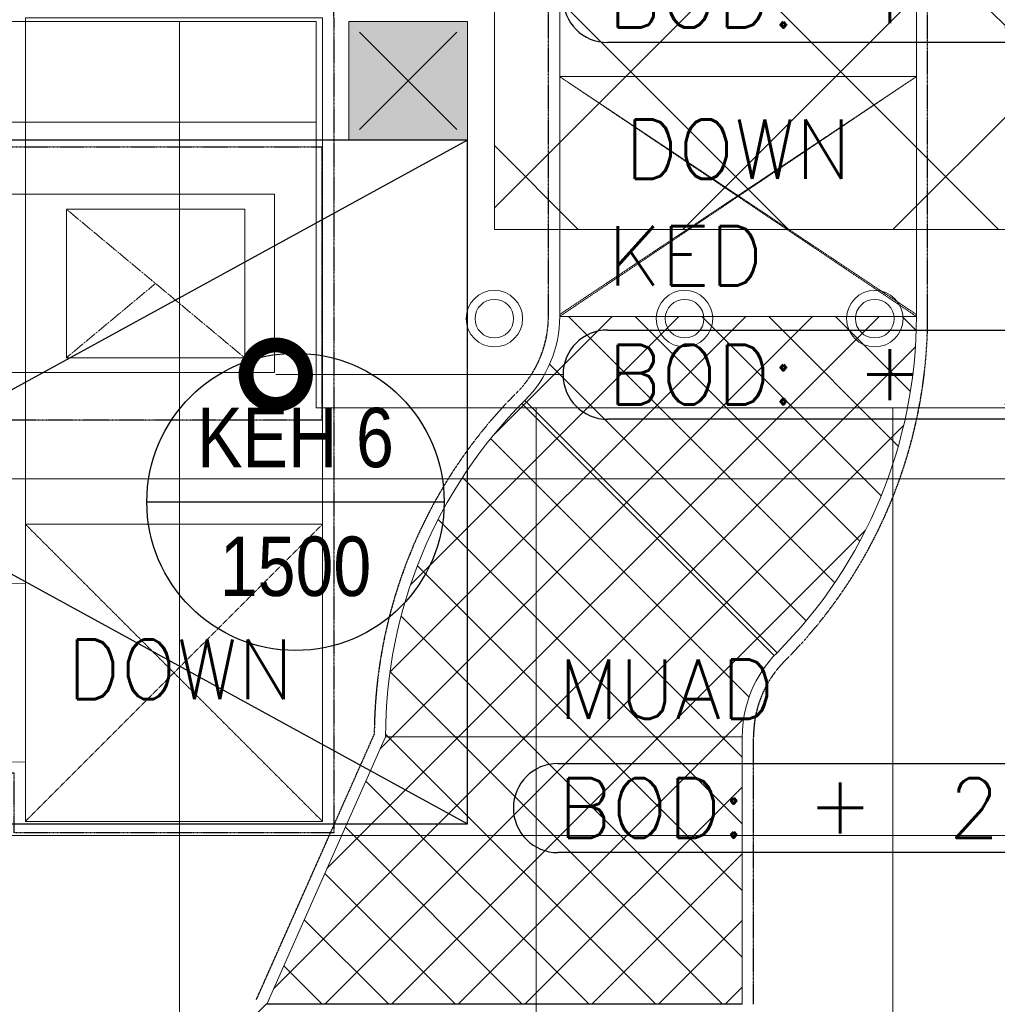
# Model space of a CAD drawing. Header units: millimetres. Extents: x -1574 to 74790, y -2818 to 13830.
# Tile 16 of 92: x 5337 to 6981, y 1967 to 3623. Entities that reach past the tile are written whole.
import ezdxf
from ezdxf.enums import TextEntityAlignment as Align

# ---------------------------------------------------------------- set-up
doc = ezdxf.new("R2010")
doc.units = ezdxf.units.MM
doc.header["$MEASUREMENT"] = 0
doc.linetypes.add('DASHED', pattern=[0.75, 0.5, -0.25])
doc.linetypes.add('HIDDEN', pattern=[0.375, 0.25, -0.125])
doc.layers.get('0').update_dxf_attribs({"lineweight": 5})
for name, color, linetype, lineweight, true_color in [('A-CEILING-01', 7, 'Continuous', 5, 0xd56ca8), ('A-CEILING-02', 7, 'Continuous', 5, 0xf27172), ('ACMV-FA-DUCT', 150, 'Continuous', 20, 0x007fff), ('ACMV-KE-DUCT', 220, 'Continuous', 20, 0xff00bf), ('ACMV-SA-DUCT', 200, 'Continuous', 20, 0xbf00ff), ('M-MEP-ELLG-LIGHT', 5, 'Continuous', 15, 0x0000ff), ('RCP LAYOUT', 9, 'Continuous', 13, 0x808080), ('XR-CP-DS$0$A-DOWN LIG', 9, 'Continuous', 0, 0x808080)]:
    doc.layers.add(name, color=color, linetype=linetype, lineweight=lineweight, true_color=true_color)
for name, color, linetype in [('A-EQUIP', 253, 'Continuous'), ('ACMV-FA-DUCT-TAG', 7, 'Continuous'), ('ACMV-FA-DUCT-TEXT', 7, 'Continuous'), ('ACMV-KE-DUCT-TAG', 7, 'Continuous'), ('ACMV-SA-DUCT-TEXT', 7, 'Continuous'), ('Legend', 7, 'Continuous')]:
    doc.layers.add(name, color=color, linetype=linetype)
doc.layers.add('A-LIGHT', color=1, linetype='Continuous', lineweight=5)
doc.layers.add('A-Wall & Column', color=2, linetype='Continuous', lineweight=0)
for name, color, linetype, true_color in [('ACMV-DUCT-ACOUSTIC-INT-INS', 7, 'Continuous', 0xa57c00), ('ACMV-DUCT-THERMAL-EXT-INS', 9, 'DASHED', 0x808080), ('ACMV-DUCT-THERMAL-INT-INS', 9, 'DASHED', 0x808080), ('ACMV-EQP-DX', 30, 'Continuous', 0xff7f00), ('ACMV-FCU', 30, 'Continuous', 0xff7f00), ('Exhaut Hoods', 7, 'Continuous', 0xf26722)]:
    doc.layers.add(name, color=color, linetype=linetype, true_color=true_color)
doc.styles.add('Arial Narrow', font='ARIALN.TTF')
doc.styles.add('Romans', font='Romans.shx')
doc.styles.add('ROMANS-100', font='romans.shx')
doc.styles.get("Standard").update_dxf_attribs({"font": 'romans.shx'})
doc.dimstyles.new('500-DOT SMALL', dxfattribs={"dimtxt": 100, "dimasz": 500, "dimexe": 50, "dimexo": 50, "dimgap": 50, "dimtad": 1, "dimdec": 0, "dimzin": 0, "dimdsep": 46, "dimtxsty": 'ROMANS-100', "dimblk": 'DOTSMALL', "dimcen": 0.09, "dimclrd": 256, "dimclre": 256, "dimclrt": 256, "dimadec": 0, "dimazin": 0, "dimtfac": 1, "dimtdec": 0, "dimtofl": 0, "dimtmove": 0, "dimatfit": 3, "dimldrblk": 'DOTSMALL', "dimfxl": 1, "dimtolj": 1, "dimtzin": 0, "dimarcsym": 0})

# ---------------------------------------------------------------- blocks, each defined once
blk = doc.blocks.new('A$C81f607aa')
at = {"layer": 'A-Wall & Column', "true_color": 0x808080}
h = blk.add_hatch(color=8, dxfattribs=at)
h.dxf.hatch_style = 1
h.paths.add_polyline_path([(-9310, 3420), (-9110, 3420), (-9110, 3620), (-9310, 3620)])
at = {"layer": 'A-EQUIP', "color": 8, "lineweight": -3, "true_color": 0x808080}
for points in [[(-9128, 3602), (-9292, 3438)], [(-9292, 3602), (-9128, 3438)]]:
    blk.add_lwpolyline(points, dxfattribs=at)
at = {"layer": 'A-Wall & Column', "color": 8, "true_color": 0x808080}
blk.add_lwpolyline([(-9310, 3420), (-9110, 3420), (-9110, 3620), (-9310, 3620)], close=True, dxfattribs=at)
blk.add_lwpolyline([(-9310, 3420), (-9110, 3420), (-9110, 3620), (-9310, 3620)], close=True, dxfattribs=at)
blk = doc.blocks.new('XR-CP-DS$0$LIGHTSSS')
at = {"layer": 'XR-CP-DS$0$A-DOWN LIG', "color": 253}
blk.add_lwpolyline([(-367488.2, -158911.1), (-371158.2, -158911.1), (-371158.2, -158261.1), (-373348.2, -158261.1), (-373348.2, -158911.1), (-376643.2, -158911.1), (-376643.2, -159211.1), (-373048.2, -159211.1), (-373048.2, -158561.1), (-371458.2, -158561.1), (-371458.2, -159211.1), (-367488.2, -159211.1)], close=True, dxfattribs=at)
blk = doc.blocks.new('A$C137d50fb')
at = {"layer": 'M-MEP-ELLG-LIGHT', "color": 8, "lineweight": 13, "true_color": 0x808080}
for centre, radius in [((5935, -10360), 47.5), ((6255, -10360), 47.5), ((6575, -10360), 47.5), ((5935, -10360), 32.5), ((6255, -10360), 32.5), ((6575, -10360), 32.5)]:
    blk.add_circle(centre, radius, dxfattribs=at)
blk = doc.blocks.new('XR-CP-DS')
at = {"layer": 'A-CEILING-01', "true_color": 0x808080}
h = blk.add_hatch(dxfattribs=at)
h.set_pattern_fill('ANSI37', color=8, scale=2000)
edge = h.paths.add_edge_path()
edge.add_line((17350, 13380), (12020, 13380))
edge.add_line((12020, 13380), (12020, 13280))
edge.add_line((12020, 13280), (11820, 13280))
edge.add_line((11820, 13280), (11820, 13380))
edge.add_line((11820, 13380), (6090, 13380))
edge.add_line((6090, 13380), (6090, 13280))
edge.add_line((6090, 13280), (5890, 13280))
edge.add_line((5890, 13280), (5890, 13380))
edge.add_line((5890, 13380), (350, 13380))
edge.add_line((350, 13380), (200, 13380))
edge.add_line((200, 13380), (200, 4520))
edge.add_line((200, 4520), (650, 4520))
edge.add_line((650, 4520), (650, 4220))
edge.add_line((650, 4220), (200, 4220))
edge.add_line((200, 4220), (200, 3270))
edge.add_line((200, 3270), (3945, 3270))
edge.add_line((3945, 3270), (3945, 3920))
edge.add_line((3945, 3920), (6135, 3920))
edge.add_line((6135, 3920), (6135, 3270))
edge.add_line((6135, 3270), (9805, 3270))
edge.add_line((9805, 3270), (9805, 3070))
edge.add_line((9805, 3070), (10125.7, 3070))
edge.add_line((10125.7, 3070), (10125.7, 3423))
edge.add_line((10125.7, 3423), (11242.1, 4539.4))
edge.add_line((11242.1, 4539.4), (10770.1, 5011.3))
edge.add_line((10770.1, 5011.3), (11904.4, 6145.6))
edge.add_line((11904.4, 6145.6), (14298.8, 8540))
edge.add_line((14298.8, 8540), (14450, 8540))
edge.add_line((14450, 8540), (14450, 9620))
edge.add_line((14450, 9620), (14450, 12330))
edge.add_arc((15200, 12330), 750, 90, 180, ccw=False)
edge.add_line((15200, 13080), (17350, 13080))
edge.add_line((17350, 13080), (17350, 13380))
h.paths.add_polyline_path([(5890.1, 11294.2), (6090.1, 11294.2), (6090.1, 11094.2), (5890.1, 11094.2)], flags=16)
h.paths.add_polyline_path([(5890.1, 9330), (6090.1, 9330), (6090.1, 9130), (5890.1, 9130)], flags=16)
h.paths.add_polyline_path([(5890, 8418.4), (6090, 8418.4), (6090, 8218.4), (5890, 8218.4)], flags=16)
h.paths.add_polyline_path([(5890, 6030), (6090, 6030), (6090, 5830), (5890, 5830)], flags=16)
h.paths.add_polyline_path([(11820, 8418.4), (12020, 8418.4), (12020, 8218.4), (11820, 8218.4)], flags=16)
h.paths.add_polyline_path([(11820, 9330), (12020, 9330), (12020, 9130), (11820, 9130)], flags=16)
h.paths.add_polyline_path([(11820.1, 11294.2), (12020.1, 11294.2), (12020.1, 11094.2), (11820.1, 11094.2)], flags=16)
at = {"layer": 'A-CEILING-02', "true_color": 0x808080}
h = blk.add_hatch(dxfattribs=at)
h.set_pattern_fill('_USER', color=8, scale=600, double=1, pattern_type=0)
h.set_pattern_definition([(0, (9805, 1050), (0, 600), []), (90, (9805, 1050), (-600, 4e-14), [])])
h.paths.add_polyline_path([(200, 1050), (200, 2970), (4245, 2970), (4245, 3620), (5835, 3620), (5835, 2970), (9805, 2970), (9805, 1050)])
at = {"layer": 'A-CEILING-01', "color": 8, "true_color": 0x808080}
blk.add_lwpolyline([(11820, 13380), (6090, 13380), (6090, 13280), (5890, 13280), (5890, 13380), (350, 13380), (200, 13380), (200, 4520), (650, 4520), (650, 4220), (200, 4220), (200, 3270), (3945, 3270), (3945, 3920), (6135, 3920), (6135, 3270), (9805, 3270), (9805, 3070), (10125.7, 3070)], dxfattribs=at)
blk.add_lwpolyline([(200, 1050), (200, 2970), (4245, 2970), (4245, 3620), (5835, 3620), (5835, 2970), (9805, 2970), (9805, 1050)], close=True, dxfattribs=at)
at = {"color": 8, "true_color": 0x808080}
blk.add_blockref('A$C81f607aa', (15200, 0), dxfattribs=at)
at = {"layer": 'A-LIGHT', "color": 8, "true_color": 0x808080}
blk.add_blockref('A$C137d50fb', (200, 13480), dxfattribs=at)
at = {"layer": 'XR-CP-DS$0$A-DOWN LIG', "color": 8, "lineweight": 0, "true_color": 0x808080}
blk.add_blockref('XR-CP-DS$0$LIGHTSSS', (377293.2, 162181.1), dxfattribs=at)
blk = doc.blocks.new('KED_BOD_LVL')
for points in [[(75, 75), (1075, 75)], [(1075, -75), (75, -75)]]:
    blk.add_lwpolyline(points)
for centre, start, end in [((75, 0), 90, 180), ((1075, 0), 0, 90), ((75, 0), 180, 270), ((1075, 0), 270, 0)]:
    blk.add_arc(centre, 75, start, end)
at = {"char_height": 100, "style": 'Romans'}
for s, width, insert, attachment_point in [('KED', 391.476, (75, 200), 4), ('BOD:', 1168.033, (75, 0), 4), ('\\pxqc;+', 105.762, (550, 7.3), 5)]:
    blk.add_mtext_dynamic_manual_height_columns(s, width=width, gutter_width=1, heights=[0], dxfattribs=dict(at, insert=insert, attachment_point=attachment_point))
at = {"style": 'Romans'}
blk.add_attdef('LVL', text='', height=100, dxfattribs=at).set_placement((1075, 0), align=Align.MIDDLE_RIGHT)
blk = doc.blocks.new('A$C526f7b77')
at = {"layer": 'Exhaut Hoods', "linetype": 'Continuous', "ltscale": 750}
blk.add_lwpolyline([(-200, 2270), (1900, 2270), (1900, 3420), (-200, 3420)], close=True, dxfattribs=at)
at = {"layer": 'Exhaut Hoods'}
for points in [[(1900, 3420), (-200, 2270)], [(-200, 3420), (1900, 2270)]]:
    blk.add_lwpolyline(points, dxfattribs=at)
blk = doc.blocks.new('MUAD_BOD_LVL')
for points in [[(75, 75), (1075, 75)], [(1075, -75), (75, -75)]]:
    blk.add_lwpolyline(points)
for centre, start, end in [((75, 0), 90, 180), ((1075, 0), 0, 90), ((75, 0), 180, 270), ((1075, 0), 270, 0)]:
    blk.add_arc(centre, 75, start, end)
at = {"char_height": 100, "style": 'Romans'}
for s, width, insert, attachment_point in [('MUAD', 312.499, (75, 200), 4), ('BOD:', 1168.033, (75, 0), 4), ('\\pxqc;+', 105.762, (550, 7.3), 5)]:
    blk.add_mtext_dynamic_manual_height_columns(s, width=width, gutter_width=1, heights=[0], dxfattribs=dict(at, insert=insert, attachment_point=attachment_point))
at = {"style": 'Romans'}
blk.add_attdef('LVL', text='', height=100, dxfattribs=at).set_placement((1075, 0), align=Align.MIDDLE_RIGHT)
blk = doc.blocks.new('_DotSmall')
at = {"color": 0, "linetype": 'ByBlock', "const_width": 0.5}
blk.add_lwpolyline([(-0.0625, 0, 1), (0.0625, 0, 1)], format="xyb", close=True, dxfattribs=at)
blk = doc.blocks.new('AHU-7.5TR-CARRIER')
at = {"layer": 'ACMV-FCU', "color": 8, "true_color": 0x808080}
for p, q in [((406.7, -762.9), (422.4, -747.2)), ((-394.1, -762.9), (406.7, -762.9))]:
    blk.add_line(p, q, dxfattribs=at)
blk = doc.blocks.new('EQP TAG')
at = {"layer": 'Legend'}
blk.add_line((-250, 0), (250, 0), dxfattribs=at)
blk.add_circle((0, 0), 250, dxfattribs=at)
at = {"layer": 'Legend', "style": 'Arial Narrow'}
for tag, p in [('EQP_TAG', (0, 108.3)), ('CFM', (0, -108.3))]:
    blk.add_attdef(tag, text='', height=100, dxfattribs=at).set_placement(p, align=Align.MIDDLE_CENTER)
blk = doc.blocks.new('A$C7e6e56f9')
at = {"layer": 'ACMV-DUCT-ACOUSTIC-INT-INS'}
h = blk.add_hatch(dxfattribs=at)
h.set_pattern_fill('ANSI37', color=256, scale=25)
h.set_pattern_definition([(45, (-15200, 0), (-56.1266, 56.1266), []), (135, (-15200, 0), (-56.1266, -56.1266), [])])
h.paths.add_polyline_path([(-9248, 2416.7), (-8648, 2416.7), (-8648, 1966.7), (-9448, 1966.7)])
edge = h.paths.add_edge_path()
edge.add_line((-8648, 2416.7), (-9248, 2416.7))
edge.add_arc((-8448, 2416.7), 800, 135, 180, ccw=False)
edge.add_line((-9013.7, 2982.4), (-8589.4, 2558.1))
edge.add_arc((-8448, 2416.7), 200, 135, 180)
edge = h.paths.add_edge_path()
edge.add_line((-8955.1, 3123.8), (-8355.1, 3123.8))
edge.add_arc((-9155.1, 3123.8), 800, -45, 0, ccw=False)
edge.add_line((-8589.4, 2558.1), (-9013.7, 2982.4))
edge.add_arc((-9155.1, 3123.8), 200, 315, 360)
at = {"layer": 'ACMV-DUCT-THERMAL-INT-INS'}
for points in [[(-8629, 1966.7), (-8629, 2416.7, -0.198912), (-8576, 2544.7, 0.198912), (-8336.1, 3123.8), (-8336.1, 4170.2, 0.414214), (-9255.1, 5089.2), (-10070.4, 5089.2), (-10090.1, 5128.7)], [(-9465.4, 1974.4), (-9267, 2420.7, -0.197626), (-9027.1, 2995.8, 0.198912), (-8974.1, 3123.8), (-8974.1, 3527.1), (-8974.1, 4170.2, 0.414214), (-9255.1, 4451.2), (-9414.2, 4451.2), (-9432, 4415.7), (-9432, 4146.3, 0.414214), (-9301, 4015.3), (-9151, 4015.3)]]:
    blk.add_lwpolyline(points, format="xyb", dxfattribs=at)
at = {"layer": 'ACMV-SA-DUCT', "linetype": 'HIDDEN'}
for p, q in [((-8955.1, 3527.1), (-8355.1, 3127.1)), ((-8355.1, 3527.1), (-8955.1, 3127.1))]:
    blk.add_line(p, q, dxfattribs=at)
at = {"layer": 'ACMV-SA-DUCT'}
for points in [[(-8955.1, 4170.2), (-8355.1, 4170.2), (-8355.1, 3527.1), (-8955.1, 3527.1)], [(-8955.1, 3527.1), (-8355.1, 3527.1), (-8355.1, 3123.8), (-8955.1, 3123.8)], [(-9248, 2416.7), (-8648, 2416.7), (-8648, 1966.7), (-9448, 1966.7)]]:
    blk.add_lwpolyline(points, close=True, dxfattribs=at)
at = {"layer": 'ACMV-SA-DUCT', "linetype": 'HIDDEN'}
for points in [[(-8955.1, 3527.1), (-8355.1, 3123.8)], [(-8355.1, 3527.1), (-8955.1, 3123.8)]]:
    blk.add_lwpolyline(points, dxfattribs=at)
at = {"layer": 'ACMV-SA-DUCT'}
for points in [[(-8955.1, 3123.8), (-8355.1, 3123.8, -0.198912), (-8589.4, 2558.1), (-9013.7, 2982.4, 0.198912)], [(-8648, 2416.7), (-9248, 2416.7, -0.198912), (-9013.7, 2982.4), (-8589.4, 2558.1, 0.198912)]]:
    blk.add_lwpolyline(points, format="xyb", close=True, dxfattribs=at)
at = {"rotation": 180}
blk.add_blockref('AHU-7.5TR-CARRIER', (-9042.1, 1203.8), dxfattribs=at)
at = {"layer": 'ACMV-EQP-DX'}
blk.add_blockref('EQP TAG', (-9399.5, 2811.8), dxfattribs=at).add_auto_attribs({'EQP_TAG': 'KEH 6', 'CFM': '1500'})
at = {"layer": 'ACMV-SA-DUCT-TEXT', "insert": (-8655.1, 3405.2), "char_height": 100, "attachment_point": 5}
blk.add_mtext_dynamic_manual_height_columns('{\\Fromans|c0;DOWN}', width=1639.938, gutter_width=1, heights=[0], dxfattribs=at)
blk = doc.blocks.new('A$C5c7590bd')
at = {"layer": 'ACMV-DUCT-THERMAL-EXT-INS'}
blk.add_lwpolyline([(-13941.9, 2113.2), (-13943.4, 2149.8), (-14840, 2149.8), (-14840, 2487.8), (-13957.1, 2487.8), (-13966.9, 2729.1), (-13966.9, 3625.8, -0.414214), (-13247.9, 4344.8), (-10053.6, 4344.8, -0.414386), (-9335, 3625.8), (-9335, 2255.3), (-9873, 2255.3), (-9873, 2355.3), (-10424.6, 2354.8, 0.198685), (-10552.4, 2301.8, -0.198912), (-10919.4, 2149.8), (-13452.4, 2149.8), (-13453.9, 2113.2)], format="xyb", dxfattribs=at)
blk.add_lwpolyline([(-12481.1, 2204.1), (-11625.6, 2493.3), (-14901.2, 2493.3), (-14901.2, 3053.3), (-11441, 3053.3), (-11441, 3435), (-10681, 3435), (-10681, 3409.2), (-9355, 3409.2), (-9355, 2949.2), (-10681, 2949.2), (-10681, 2544.6), (-10077.6, 2197.7)], dxfattribs=at)
at = {"layer": 'ACMV-FA-DUCT'}
for points in [[(-9854, 3625.8), (-9354, 3625.8), (-9354, 2774.3), (-9854, 2774.3)], [(-9854, 2774.3), (-9354, 2774.3), (-9354, 2274.3), (-9854, 2274.3)], [(-10424.4, 2673.8), (-9854, 2674.3), (-9854, 2374.3), (-10424.4, 2373.8)]]:
    blk.add_lwpolyline(points, close=True, dxfattribs=at)
at = {"layer": 'ACMV-FA-DUCT', "linetype": 'DASHED'}
for points in [[(-9854, 2774.3), (-9354, 2274.3)], [(-9354, 2774.3), (-9854, 2274.3)]]:
    blk.add_lwpolyline(points, dxfattribs=at)
at = {"layer": 'ACMV-KE-DUCT'}
for points in [[(-10911, 3329.2), (-9435, 3329.2), (-9435, 3029.2), (-10911, 3029.2)], [(-9485, 3054.2), (-9785, 3054.2), (-9785, 3304.2), (-9485, 3304.2)]]:
    blk.add_lwpolyline(points, close=True, dxfattribs=at)
at = {"layer": 'ACMV-KE-DUCT', "linetype": 'DASHED'}
for points in [[(-9485, 3054.2), (-9785, 3304.2)], [(-9635, 3179.2), (-9785, 3054.2)]]:
    blk.add_lwpolyline(points, dxfattribs=at)
at = {"layer": 'ACMV-FA-DUCT-TAG'}
blk.add_blockref('MUAD_BOD_LVL', (-9033, 2296.8), dxfattribs=at).add_auto_attribs({'LVL': '2900'})
at = {"layer": 'ACMV-KE-DUCT-TAG'}
for p in [(-8949.5, 3659.5), (-8949.5, 3025.8)]:
    blk.add_blockref('KED_BOD_LVL', p, dxfattribs=at).add_auto_attribs({'LVL': '2900'})
at = {"layer": 'Exhaut Hoods'}
blk.add_blockref('A$C526f7b77', (-11010, 0), dxfattribs=at)
at = {"layer": 'ACMV-FA-DUCT-TEXT', "insert": (-9593.2, 2530.1), "char_height": 100, "attachment_point": 5, "rotation": 359.9961}
blk.add_mtext_dynamic_manual_height_columns('{\\Fromans|c0;DOWN}', width=1639.938, gutter_width=1, heights=[0], dxfattribs=at)
at = {"layer": 'ACMV-KE-DUCT-TAG'}
blk.add_leader([(-9432.7, 3025.8), (-8949.5, 3025.8)], dimstyle='500-DOT SMALL', override={"dimasz": 200, "dimtad": 0}, dxfattribs=at)

msp = doc.modelspace()

# ---------------------------------------------------------------- block references
for name in ['A$C7e6e56f9', 'A$C5c7590bd']:
    msp.add_blockref(name, (15200, 0))
at = {"layer": 'RCP LAYOUT', "color": 1}
msp.add_blockref('XR-CP-DS', (0, 0), dxfattribs=at)

doc.saveas('drawing.dxf')
